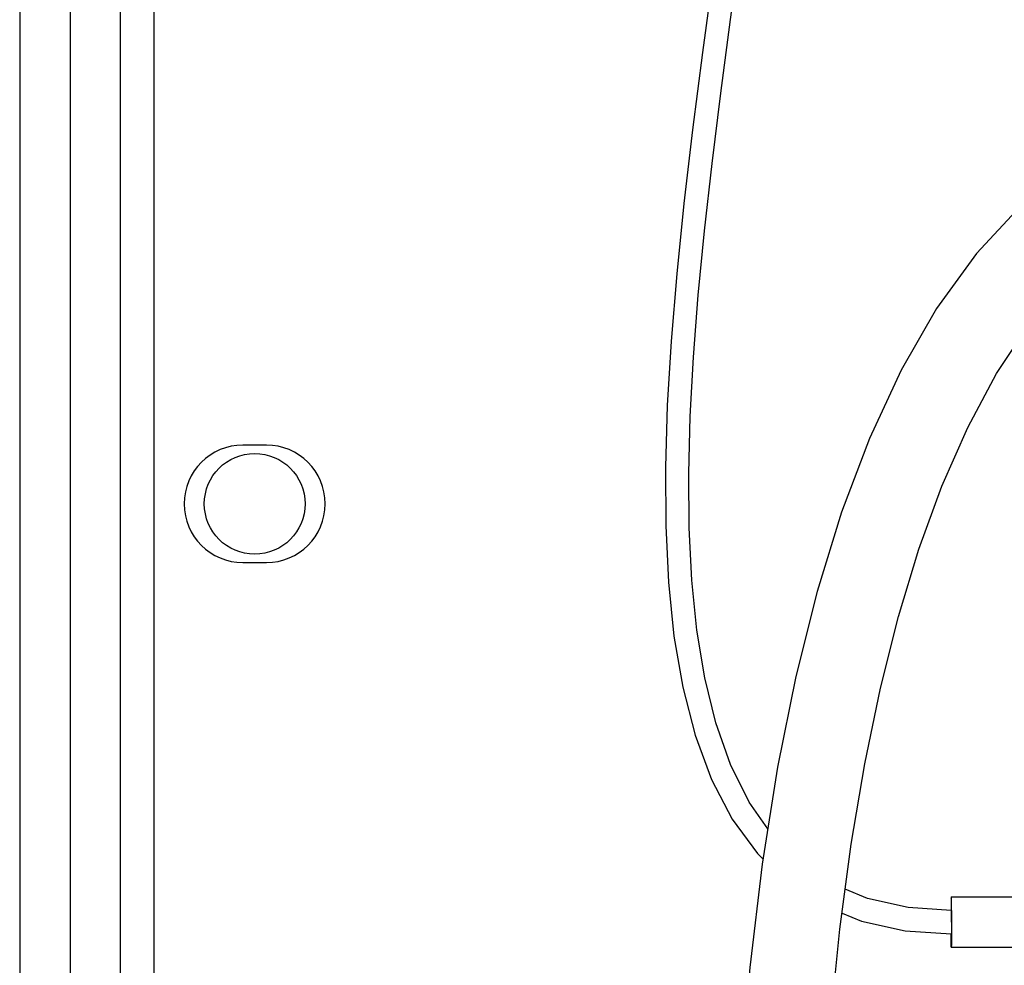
# Model space of a CAD drawing. Header units: inches. Extents: x 0 to 34, y 0 to 22.
# Tile 19 of 27: x 18.6 to 19.7, y 14.8 to 15.9. Entities that reach past the tile are written whole.
import ezdxf

# ---------------------------------------------------------------- set-up
doc = ezdxf.new("R2010")
doc.units = ezdxf.units.IN
doc.header["$LTSCALE"] = 1.87
doc.header["$MEASUREMENT"] = 0
doc.layers.get('0').update_dxf_attribs({"linetype": 'CONTINUOUS'})

msp = doc.modelspace()

# ---------------------------------------------------------------- linework, layer by layer
at = {"color": 7, "linetype": 'Continuous'}
for p, q in [((18.55907, 16.6929), (18.55907, 13.937)), ((18.61812, 16.11219), (18.61812, 14.51771)), ((18.67718, 14.51771), (18.67718, 16.11219)), ((18.71655, 16.10235), (18.71655, 14.52755)), ((18.84844, 15.38385), (18.82088, 15.38385)), ((18.82088, 15.24605), (18.84844, 15.24605)), ((19.65165, 14.85421), (19.76983, 14.85421)), ((19.59748, 14.81449), (19.65165, 14.81094)), ((19.65165, 14.79516), (19.76983, 14.79516))]:
    msp.add_line(p, q, dxfattribs=at)
for points in [[(19.43116, 16.51967), (19.4258, 16.38639), (19.41434, 16.26224), (19.40068, 16.14749), (19.38653, 16.04036), (19.37274, 15.93941), (19.35986, 15.84394), (19.34821, 15.75327), (19.33805, 15.66693), (19.32959, 15.58452), (19.32302, 15.50572), (19.31853, 15.43029), (19.31634, 15.35807), (19.31671, 15.28902), (19.31994, 15.22301), (19.32641, 15.15998), (19.33661, 15.10005), (19.35108, 15.04368), (19.3703, 14.99179), (19.39458, 14.9453), (19.42421, 14.90494), (19.4309, 14.89852)], [(19.4365, 14.93409), (19.41455, 14.9654), (19.39268, 15.00929), (19.37544, 15.05807), (19.36244, 15.11081), (19.35323, 15.16671), (19.34731, 15.22538), (19.34426, 15.28666), (19.34373, 15.35061), (19.34547, 15.41736), (19.34925, 15.48691), (19.35489, 15.55936), (19.36222, 15.63489), (19.37108, 15.71374), (19.38132, 15.79619), (19.39274, 15.88259), (19.40512, 15.9734), (19.41813, 16.06918), (19.43126, 16.17054), (19.44374, 16.27887), (19.45398, 16.39548), (19.45863, 16.51967)], [(19.74295, 15.67207), (19.73281, 15.66385), (19.68112, 15.60827), (19.63441, 15.54383), (19.59266, 15.47143), (19.55555, 15.39171), (19.52283, 15.30525), (19.49416, 15.21223), (19.46923, 15.11261), (19.44788, 15.00623), (19.42997, 14.89268), (19.41552, 14.77145), (19.40458, 14.64131), (19.39748, 14.50072), (19.3949, 14.34993)], [(19.49489, 14.34993), (19.49678, 14.4776), (19.50206, 14.59813), (19.51023, 14.71079), (19.52103, 14.81641), (19.53438, 14.91603), (19.55025, 15.01015), (19.56869, 15.09903), (19.58978, 15.18286), (19.6137, 15.26175), (19.64066, 15.33567), (19.6709, 15.40437), (19.70476, 15.46752), (19.74254, 15.52446), (19.77036, 15.55753)], [(19.65165, 14.83843), (19.60122, 14.84172), (19.55355, 14.85223), (19.5273, 14.8632)], [(19.52353, 14.83506), (19.54617, 14.82574), (19.59748, 14.81449)]]:
    msp.add_lwpolyline(points, dxfattribs=at)
msp.add_circle((18.83466, 15.31495), 0.05906, dxfattribs=at)
for centre, start, end in [((18.82088, 15.31495), 90, 270), ((18.84844, 15.31495), 270, 90)]:
    msp.add_arc(centre, 0.0689, start, end, dxfattribs=at)
for points, knots in [([(19.65165, 14.85421), (19.65146, 14.85421), (19.6518, 14.85301), (19.6514, 14.85178), (19.65156, 14.84885), (19.65144, 14.84533), (19.65144, 14.84258), (19.65143, 14.84109)], [0, 0, 0, 0, 0.000569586, 0.002250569, 0.004979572, 0.00865191, 0.013126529, 0.013126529, 0.013126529, 0.013126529]), ([(19.65186, 14.84109), (19.65185, 14.84258), (19.65186, 14.84533), (19.65174, 14.84885), (19.65189, 14.85178), (19.6515, 14.85301), (19.65184, 14.85421), (19.65165, 14.85421)], [0, 0, 0, 0, 0.004474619, 0.008146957, 0.01087596, 0.012556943, 0.013126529, 0.013126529, 0.013126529, 0.013126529]), ([(19.65165, 14.83843), (19.65165, 14.83843), (19.65165, 14.83843), (19.65165, 14.83842), (19.65165, 14.83842), (19.65166, 14.83841), (19.65166, 14.83839), (19.65166, 14.83837), (19.65166, 14.83833), (19.65167, 14.83829), (19.65167, 14.83821), (19.65168, 14.8381), (19.65168, 14.83793), (19.65169, 14.83773), (19.65169, 14.83751), (19.6517, 14.83725), (19.6517, 14.83684), (19.65171, 14.83627), (19.65172, 14.8355), (19.65173, 14.83462), (19.65174, 14.83365), (19.65175, 14.8322), (19.65176, 14.83021), (19.65177, 14.82798), (19.65177, 14.82654), (19.65177, 14.82595)], [0, 0, 0, 0, 0.000000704, 0.000003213, 0.000007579, 0.000013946, 0.000032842, 0.000060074, 0.000095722, 0.000139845, 0.000192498, 0.000323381, 0.000487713, 0.000684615, 0.000913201, 0.001172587, 0.001461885, 0.002126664, 0.002900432, 0.003776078, 0.004746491, 0.005804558, 0.00814734, 0.010708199, 0.012482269, 0.012482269, 0.012482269, 0.012482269]), ([(19.65191, 14.82468), (19.65191, 14.8266), (19.6519, 14.83037), (19.65189, 14.83414), (19.65189, 14.83598)], [0, 0, 0, 0, 0.005760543, 0.011299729, 0.011299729, 0.011299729, 0.011299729]), ([(19.65177, 14.82468), (19.65177, 14.82391), (19.65177, 14.82227), (19.65176, 14.81983), (19.65175, 14.81686), (19.65173, 14.81476), (19.65172, 14.81346)], [0, 0, 0, 0, 0.002321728, 0.004914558, 0.00732289, 0.011224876, 0.011224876, 0.011224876, 0.011224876]), ([(19.65177, 14.82595), (19.65177, 14.82565), (19.65177, 14.82523), (19.65177, 14.82481), (19.65177, 14.82468)], [0, 0, 0, 0, 0.0009007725, 0.0012637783, 0.0012637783, 0.0012637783, 0.0012637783]), ([(19.65191, 14.82468), (19.65191, 14.82276), (19.6519, 14.81902), (19.65189, 14.81528), (19.65189, 14.81346)], [0, 0, 0, 0, 0.005760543, 0.011225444, 0.011225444, 0.011225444, 0.011225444]), ([(19.65165, 14.79516), (19.65146, 14.79516), (19.6518, 14.79636), (19.6514, 14.79759), (19.65156, 14.80052), (19.65144, 14.80405), (19.65144, 14.80769), (19.65142, 14.81006), (19.65142, 14.81096)], [0, 0, 0, 0, 0.000569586, 0.002250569, 0.004979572, 0.00865191, 0.013126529, 0.015803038, 0.015803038, 0.015803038, 0.015803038]), ([(19.65189, 14.81338), (19.65188, 14.81168), (19.65186, 14.8085), (19.65186, 14.80405), (19.65174, 14.80052), (19.65189, 14.79759), (19.6515, 14.79636), (19.65184, 14.79516), (19.65165, 14.79516)], [0, 0, 0, 0, 0.005104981, 0.0095796, 0.013251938, 0.015980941, 0.017661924, 0.01823151, 0.01823151, 0.01823151, 0.01823151]), ([(19.65172, 14.81346), (19.65172, 14.81322), (19.65171, 14.81278), (19.6517, 14.81225), (19.65169, 14.81189), (19.65169, 14.81166), (19.65168, 14.81147), (19.65168, 14.8113), (19.65167, 14.81118), (19.65167, 14.8111), (19.65166, 14.81106), (19.65166, 14.81102), (19.65166, 14.81099), (19.65166, 14.81097), (19.65165, 14.81095), (19.65165, 14.81094), (19.65165, 14.81094), (19.65165, 14.81094), (19.65165, 14.81094)], [0, 0, 0, 0, 0.0007204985, 0.0013242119, 0.0015813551, 0.0018081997, 0.00200438, 0.0021695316, 0.0023032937, 0.0023582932, 0.0024053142, 0.0024443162, 0.0024752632, 0.0024981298, 0.0025129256, 0.002517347, 0.0025199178, 0.0025207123, 0.0025207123, 0.0025207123, 0.0025207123])]:
    msp.add_open_spline(points, degree=3, knots=knots, dxfattribs=at)
for points in [[(19.65143, 14.84109), (19.65143, 14.84021), (19.65142, 14.83932), (19.65142, 14.83844)], [(19.65189, 14.83598), (19.65188, 14.83769), (19.65187, 14.83939), (19.65186, 14.84109)], [(19.65189, 14.81346), (19.65189, 14.81343), (19.65189, 14.81341), (19.65189, 14.81338)]]:
    msp.add_open_spline(points, degree=3, dxfattribs=at)

doc.saveas('drawing.dxf')
